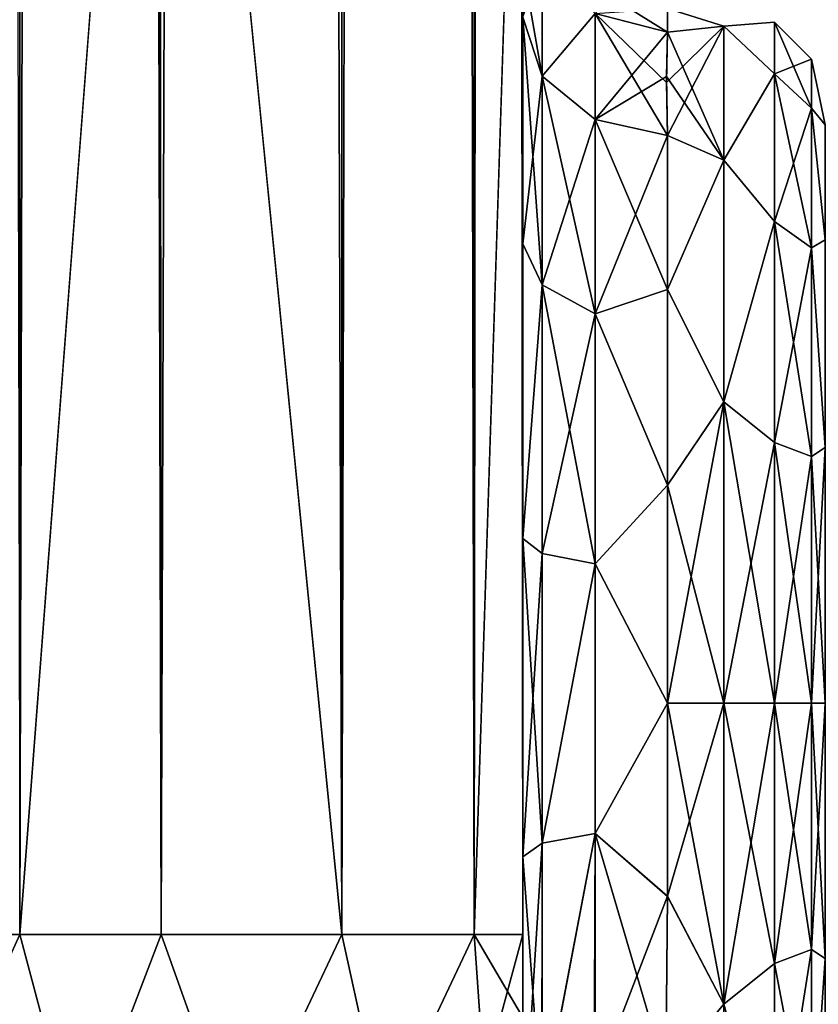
# Model space of a CAD drawing. Extents: x -23 to 470, y -2000 to 0.
# Tile 45 of 246: x 202 to 230, y -1982 to -1948. Entities that reach past the tile are written whole.
import ezdxf

# ---------------------------------------------------------------- set-up
doc = ezdxf.new("R2010")
doc.units = 0
doc.header["$LTSCALE"] = 68.916985
for name, color, linetype in [('225', 7, 'CONTINUOUS'), ('228', 7, 'CONTINUOUS'), ('229', 7, 'CONTINUOUS'), ('233', 7, 'CONTINUOUS'), ('234', 7, 'CONTINUOUS'), ('235', 7, 'CONTINUOUS'), ('239', 7, 'CONTINUOUS'), ('258', 7, 'CONTINUOUS'), ('260', 7, 'CONTINUOUS'), ('267', 7, 'CONTINUOUS'), ('268', 7, 'CONTINUOUS'), ('269', 7, 'CONTINUOUS'), ('270', 7, 'CONTINUOUS'), ('271', 7, 'CONTINUOUS'), ('282', 7, 'CONTINUOUS'), ('288', 7, 'CONTINUOUS')]:
    doc.layers.add(name, color=color, linetype=linetype)

msp = doc.modelspace()

# ---------------------------------------------------------------- linework, layer by layer
at = {"layer": '225', "linetype": 'CONTINUOUS'}
for points in [[(219.55, -1982.865, 81.431), (219.55, -1983.734, 81), (219.55, -1928.15, 82), (219.55, -1982.865, 81.431)], [(219.55, -1928.15, 82), (219.55, -1983.734, 81), (219.55, -1936.979, 79.993), (219.55, -1928.15, 82)], [(219.55, -1980, 82), (219.55, -1982.865, 81.431), (219.55, -1928.15, 82), (219.55, -1980, 82)], [(219.55, -1928.15, -82), (219.55, -1936.98, -79.992), (219.55, -1980, -82), (219.55, -1928.15, -82)], [(219.55, -1936.812, 39.073), (219.55, -1936.98, 43.008), (219.55, -1977.313, 28.505), (219.55, -1936.812, 39.073)], [(219.55, -1943.908, 33.613), (219.55, -1936.812, 39.073), (219.55, -1977.313, 28.505), (219.55, -1943.908, 33.613)], [(219.55, -1936.812, -39.073), (219.55, -1943.908, -33.613), (219.55, -1987.5, -74.5), (219.55, -1936.812, -39.073)], [(219.55, -1936.979, -43.007), (219.55, -1936.812, -39.073), (219.55, -1987.5, -74.5), (219.55, -1936.979, -43.007)], [(219.55, -1986.933, 77.36), (219.55, -1987.5, 74.5), (219.55, -1936.979, 79.993), (219.55, -1986.933, 77.36)], [(219.55, -1936.979, 79.993), (219.55, -1987.5, 74.5), (219.55, -1944.159, 74.304), (219.55, -1936.979, 79.993)], [(219.55, -1986.5, 78.234), (219.55, -1986.933, 77.36), (219.55, -1936.979, 79.993), (219.55, -1986.5, 78.234)], [(219.55, -1985.305, 79.801), (219.55, -1986.5, 78.234), (219.55, -1936.979, 79.993), (219.55, -1985.305, 79.801)], [(219.55, -1983.734, 81), (219.55, -1985.305, 79.801), (219.55, -1936.979, 79.993), (219.55, -1983.734, 81)], [(219.55, -1944.159, -48.696), (219.55, -1936.979, -43.007), (219.55, -1987.5, -74.5), (219.55, -1944.159, -48.696)], [(219.55, -1936.98, 43.008), (219.55, -1944.16, 48.698), (219.55, -1977.313, 28.505), (219.55, -1936.98, 43.008)], [(219.55, -1936.98, -79.992), (219.55, -1944.16, -74.302), (219.55, -1985.305, -79.801), (219.55, -1936.98, -79.992)], [(219.55, -1980, -82), (219.55, -1936.98, -79.992), (219.55, -1982.865, -81.431), (219.55, -1980, -82)], [(219.55, -1982.865, -81.431), (219.55, -1936.98, -79.992), (219.55, -1983.734, -81), (219.55, -1982.865, -81.431)], [(219.55, -1983.734, -81), (219.55, -1936.98, -79.992), (219.55, -1985.305, -79.801), (219.55, -1983.734, -81)], [(219.55, -1947.989, 25.648), (219.55, -1943.908, 33.613), (219.55, -1966.313, 28.431), (219.55, -1947.989, 25.648)], [(219.55, -1966.313, 28.431), (219.55, -1943.908, 33.613), (219.55, -1977.313, 28.505), (219.55, -1966.313, 28.431)], [(219.55, -1943.908, -33.613), (219.55, -1947.99, -25.647), (219.55, -1966.313, -28.431), (219.55, -1943.908, -33.613)], [(219.55, -1987.5, -74.5), (219.55, -1943.908, -33.613), (219.55, -1977.313, -28.505), (219.55, -1987.5, -74.5)], [(219.55, -1977.313, -28.505), (219.55, -1943.908, -33.613), (219.55, -1966.313, -28.431), (219.55, -1977.313, -28.505)], [(219.55, -1987.5, 74.5), (219.55, -1987.5, 24.51), (219.55, -1944.159, 74.304), (219.55, -1987.5, 74.5)], [(219.55, -1944.159, 74.304), (219.55, -1987.5, 24.51), (219.55, -1948.128, 66.083), (219.55, -1944.159, 74.304)], [(219.55, -1948.128, -56.917), (219.55, -1944.159, -48.696), (219.55, -1987.5, -74.5), (219.55, -1948.128, -56.917)], [(219.55, -1948.129, 56.92), (219.55, -1987.5, 24.51), (219.55, -1944.16, 48.698), (219.55, -1948.129, 56.92)], [(219.55, -1944.16, 48.698), (219.55, -1987.5, 24.51), (219.55, -1977.313, 28.505), (219.55, -1944.16, 48.698)], [(219.55, -1944.16, -74.302), (219.55, -1948.129, -66.08), (219.55, -1987.5, -74.5), (219.55, -1944.16, -74.302)], [(219.55, -1985.305, -79.801), (219.55, -1944.16, -74.302), (219.55, -1986.5, -78.234), (219.55, -1985.305, -79.801)], [(219.55, -1986.5, -78.234), (219.55, -1944.16, -74.302), (219.55, -1986.933, -77.36), (219.55, -1986.5, -78.234)], [(219.55, -1986.933, -77.36), (219.55, -1944.16, -74.302), (219.55, -1987.5, -74.5), (219.55, -1986.933, -77.36)], [(219.55, -1948.296, 16.707), (219.55, -1947.989, 25.648), (219.55, -1956.131, 24.267), (219.55, -1948.296, 16.707)], [(219.55, -1956.131, 24.267), (219.55, -1947.989, 25.648), (219.55, -1966.313, 28.431), (219.55, -1956.131, 24.267)], [(219.55, -1947.99, -25.647), (219.55, -1948.296, -16.707), (219.55, -1956.132, -24.267), (219.55, -1947.99, -25.647)], [(219.55, -1966.313, -28.431), (219.55, -1947.99, -25.647), (219.55, -1956.132, -24.267), (219.55, -1966.313, -28.431)], [(219.55, -1948.128, 66.083), (219.55, -1987.5, 24.51), (219.55, -1948.129, 56.92), (219.55, -1948.128, 66.083)], [(219.55, -1948.129, -66.08), (219.55, -1948.128, -56.917), (219.55, -1987.5, -74.5), (219.55, -1948.129, -66.08)], [(219.55, -1987.5, -24.51), (219.55, -1987.5, -74.5), (219.55, -1977.313, -28.505), (219.55, -1987.5, -24.51)]]:
    msp.add_3dface(points, dxfattribs=at)
at = {"layer": '228', "linetype": 'CONTINUOUS'}
for points in [[(224.553, -1978.68, 23.052), (226.5, -1972, 24), (224.55, -1972, 24), (224.553, -1978.68, 23.052)], [(226.5, -1972, -24), (226.5, -1982.413, -21.623), (224.55, -1972, -24), (226.5, -1972, -24)], [(224.55, -1972, -24), (226.5, -1982.413, -21.623), (224.553, -1978.685, -23.05), (224.55, -1972, -24)], [(226.5, -1982.413, 21.623), (226.5, -1972, 24), (224.553, -1978.68, 23.052), (226.5, -1982.413, 21.623)], [(224.5, -1984.793, 20.306), (226.5, -1982.413, 21.623), (224.553, -1978.68, 23.052), (224.5, -1984.793, 20.306)], [(224.553, -1978.685, -23.05), (226.5, -1982.413, -21.623), (224.5, -1984.814, -20.293), (224.553, -1978.685, -23.05)], [(226.5, -1982.413, -21.623), (226.5, -1990.764, -14.964), (224.5, -1984.814, -20.293), (226.5, -1982.413, -21.623)]]:
    msp.add_3dface(points, dxfattribs=at)
at = {"layer": '229', "linetype": 'CONTINUOUS'}
for points in [[(226.5, -1948.602, 5.341), (226.5, -1948.602, -5.341), (224.55, -1948, 0), (226.5, -1948.602, 5.341)], [(224.55, -1948, 0), (226.5, -1948.602, -5.341), (224.55, -1948.811, -6.186), (224.55, -1948, 0)], [(224.55, -1948.811, 6.186), (226.5, -1948.602, 5.341), (224.55, -1948, 0), (224.55, -1948.811, 6.186)], [(224.55, -1948.811, -6.186), (226.5, -1953.236, -14.964), (224.516, -1950.345, -10.346), (224.55, -1948.811, -6.186)], [(224.55, -1952.383, 13.826), (226.5, -1948.602, 5.341), (224.518, -1950.554, 10.773), (224.55, -1952.383, 13.826)], [(224.518, -1950.554, 10.773), (226.5, -1948.602, 5.341), (224.55, -1948.811, 6.186), (224.518, -1950.554, 10.773)], [(226.5, -1948.602, -5.341), (226.5, -1953.236, -14.964), (224.55, -1948.811, -6.186), (226.5, -1948.602, -5.341)], [(226.5, -1953.236, 14.964), (226.5, -1948.602, 5.341), (224.55, -1952.383, 13.826), (226.5, -1953.236, 14.964)], [(224.516, -1950.345, -10.346), (226.5, -1953.236, -14.964), (224.55, -1952.383, -13.826), (224.516, -1950.345, -10.346)], [(224.55, -1952.383, -13.826), (226.5, -1953.236, -14.964), (224.55, -1957.708, -19.28), (224.55, -1952.383, -13.826)], [(224.55, -1957.708, 19.28), (226.5, -1953.236, 14.964), (224.55, -1952.383, 13.826), (224.55, -1957.708, 19.28)], [(226.5, -1953.236, -14.964), (226.5, -1961.587, -21.623), (224.55, -1957.708, -19.28), (226.5, -1953.236, -14.964)], [(226.5, -1961.587, 21.623), (226.5, -1953.236, 14.964), (224.55, -1957.708, 19.28), (226.5, -1961.587, 21.623)], [(224.55, -1957.708, -19.28), (226.5, -1961.587, -21.623), (224.55, -1964.474, -22.79), (224.55, -1957.708, -19.28)], [(224.55, -1964.474, 22.79), (226.5, -1961.587, 21.623), (224.55, -1957.708, 19.28), (224.55, -1964.474, 22.79)], [(224.55, -1972, 24), (226.5, -1972, 24), (226.5, -1961.587, 21.623), (224.55, -1972, 24)], [(226.5, -1961.587, -21.623), (226.5, -1972, -24), (224.55, -1964.474, -22.79), (226.5, -1961.587, -21.623)], [(224.55, -1972, 24), (226.5, -1961.587, 21.623), (224.55, -1964.474, 22.79), (224.55, -1972, 24)], [(226.5, -1972, -24), (224.55, -1972, -24), (224.55, -1964.474, -22.79), (226.5, -1972, -24)]]:
    msp.add_3dface(points, dxfattribs=at)
at = {"layer": '233', "linetype": 'CONTINUOUS'}
for points in [[(198.111, -20, 90.839), (202.16, -1980, 93.546), (202.16, -20, 93.546), (198.111, -20, 90.839)], [(207.05, -1980, 94.5), (207, -1916.55, 94.5), (202.16, -20, 93.546), (207.05, -1980, 94.5)], [(202.16, -1980, 93.546), (207.05, -1980, 94.5), (202.16, -20, 93.546), (202.16, -1980, 93.546)]]:
    msp.add_3dface(points, dxfattribs=at)
at = {"layer": '234', "linetype": 'CONTINUOUS'}
for points in [[(202.16, -1980, -93.546), (198.111, -1980, -90.839), (202.16, -20, -93.546), (202.16, -1980, -93.546)], [(207, -83.45, -94.5), (202.16, -1980, -93.546), (207.05, -20, -94.5), (207, -83.45, -94.5)], [(207.05, -20, -94.5), (202.16, -1980, -93.546), (202.16, -20, -93.546), (207.05, -20, -94.5)], [(207, -1916.55, -94.5), (202.16, -1980, -93.546), (207, -83.45, -94.5), (207, -1916.55, -94.5)], [(207.05, -1980, -94.5), (202.16, -1980, -93.546), (207, -1916.55, -94.5), (207.05, -1980, -94.5)]]:
    msp.add_3dface(points, dxfattribs=at)
at = {"layer": '235', "linetype": 'CONTINUOUS'}
for points in [[(207.05, -1980, -94.5), (207, -1916.55, -94.5), (213.3, -20, -92.825), (207.05, -1980, -94.5)], [(213.3, -1980, -92.825), (207.05, -1980, -94.5), (213.3, -20, -92.825), (213.3, -1980, -92.825)], [(217.875, -1980, -88.25), (213.3, -1980, -92.825), (217.875, -20, -88.25), (217.875, -1980, -88.25)], [(217.875, -20, -88.25), (213.3, -1980, -92.825), (213.3, -20, -92.825), (217.875, -20, -88.25)], [(219.55, -20, -82), (219.55, -71.85, -82), (217.875, -1980, -88.25), (219.55, -20, -82)], [(219.55, -20, -82), (217.875, -1980, -88.25), (217.875, -20, -88.25), (219.55, -20, -82)], [(219.55, -71.85, -82), (219.55, -1928.15, -82), (217.875, -1980, -88.25), (219.55, -71.85, -82)], [(219.55, -1928.15, -82), (219.55, -1980, -82), (217.875, -1980, -88.25), (219.55, -1928.15, -82)]]:
    msp.add_3dface(points, dxfattribs=at)
at = {"layer": '239', "linetype": 'CONTINUOUS'}
for points in [[(207.05, -20, 94.5), (207, -83.45, 94.5), (213.3, -1980, 92.825), (207.05, -20, 94.5)], [(213.3, -20, 92.825), (207.05, -20, 94.5), (213.3, -1980, 92.825), (213.3, -20, 92.825)], [(217.875, -20, 88.25), (213.3, -20, 92.825), (217.875, -1980, 88.25), (217.875, -20, 88.25)], [(217.875, -1980, 88.25), (213.3, -20, 92.825), (213.3, -1980, 92.825), (217.875, -1980, 88.25)], [(219.55, -1980, 82), (219.55, -1928.15, 82), (217.875, -20, 88.25), (219.55, -1980, 82)], [(219.55, -1980, 82), (217.875, -20, 88.25), (217.875, -1980, 88.25), (219.55, -1980, 82)], [(207, -83.45, 94.5), (207, -1916.55, 94.5), (213.3, -1980, 92.825), (207, -83.45, 94.5)], [(207, -1916.55, 94.5), (207.05, -1980, 94.5), (213.3, -1980, 92.825), (207, -1916.55, 94.5)]]:
    msp.add_3dface(points, dxfattribs=at)
at = {"layer": '258', "linetype": 'CONTINUOUS'}
for points in [[(204.168, -1987.534, 92.688), (202.16, -1980, 93.546), (199.156, -1986.61, 90.458), (204.168, -1987.534, 92.688)], [(207.05, -1980, 94.5), (202.16, -1980, 93.546), (204.168, -1987.534, 92.688), (207.05, -1980, 94.5)], [(209.732, -1987.534, 92.688), (207.05, -1980, 94.5), (204.168, -1987.534, 92.688), (209.732, -1987.534, 92.688)], [(213.3, -1980, 92.825), (207.05, -1980, 94.5), (209.732, -1987.534, 92.688), (213.3, -1980, 92.825)], [(214.744, -1986.61, 90.458), (213.3, -1980, 92.825), (209.732, -1987.534, 92.688), (214.744, -1986.61, 90.458)], [(217.875, -1980, 88.25), (213.3, -1980, 92.825), (214.744, -1986.61, 90.458), (217.875, -1980, 88.25)], [(218.212, -1984.946, 86.44), (217.875, -1980, 88.25), (214.744, -1986.61, 90.458), (218.212, -1984.946, 86.44)], [(219.55, -1982.865, 81.431), (219.55, -1980, 82), (217.875, -1980, 88.25), (219.55, -1982.865, 81.431)], [(219.55, -1982.865, 81.431), (217.875, -1980, 88.25), (218.212, -1984.946, 86.44), (219.55, -1982.865, 81.431)]]:
    msp.add_3dface(points, dxfattribs=at)
at = {"layer": '260', "linetype": 'CONTINUOUS'}
for points in [[(198.111, -1980, -90.839), (202.16, -1980, -93.546), (199.156, -1986.61, -90.458), (198.111, -1980, -90.839)], [(199.156, -1986.61, -90.458), (202.16, -1980, -93.546), (204.168, -1987.534, -92.688), (199.156, -1986.61, -90.458)], [(202.16, -1980, -93.546), (207.05, -1980, -94.5), (204.168, -1987.534, -92.688), (202.16, -1980, -93.546)], [(204.168, -1987.534, -92.688), (207.05, -1980, -94.5), (209.732, -1987.534, -92.688), (204.168, -1987.534, -92.688)], [(207.05, -1980, -94.5), (213.3, -1980, -92.825), (209.732, -1987.534, -92.688), (207.05, -1980, -94.5)], [(209.732, -1987.534, -92.688), (213.3, -1980, -92.825), (214.744, -1986.61, -90.458), (209.732, -1987.534, -92.688)], [(213.3, -1980, -92.825), (217.875, -1980, -88.25), (214.744, -1986.61, -90.458), (213.3, -1980, -92.825)], [(214.744, -1986.61, -90.458), (217.875, -1980, -88.25), (218.212, -1984.946, -86.44), (214.744, -1986.61, -90.458)], [(217.875, -1980, -88.25), (219.55, -1980, -82), (218.212, -1984.946, -86.44), (217.875, -1980, -88.25)], [(219.55, -1980, -82), (219.55, -1982.865, -81.431), (218.212, -1984.946, -86.44), (219.55, -1980, -82)]]:
    msp.add_3dface(points, dxfattribs=at)
at = {"layer": '267', "linetype": 'CONTINUOUS'}
for points in [[(219.55, -1956.132, -24.267), (219.55, -1948.296, -16.707), (220.221, -1957.552, -22.213), (219.55, -1956.132, -24.267)], [(220.221, -1957.552, -22.213), (219.55, -1948.296, -16.707), (220.221, -1950.341, -15.266), (220.221, -1957.552, -22.213)], [(220.221, -1957.552, -22.213), (220.221, -1950.341, -15.266), (222.055, -1958.551, -20.678), (220.221, -1957.552, -22.213)], [(222.055, -1958.551, -20.678), (220.221, -1950.341, -15.266), (222.055, -1951.838, -14.211), (222.055, -1958.551, -20.678)], [(224.55, -1952.383, -13.826), (224.55, -1957.708, -19.28), (222.055, -1951.838, -14.211), (224.55, -1952.383, -13.826)], [(224.55, -1957.708, -19.28), (222.055, -1958.551, -20.678), (222.055, -1951.838, -14.211), (224.55, -1957.708, -19.28)], [(219.55, -1966.313, -28.431), (219.55, -1956.132, -24.267), (220.221, -1957.552, -22.213), (219.55, -1966.313, -28.431)], [(220.221, -1966.827, -25.989), (219.55, -1966.313, -28.431), (220.221, -1957.552, -22.213), (220.221, -1966.827, -25.989)], [(220.221, -1966.827, -25.989), (220.221, -1957.552, -22.213), (222.055, -1967.185, -24.192), (220.221, -1966.827, -25.989)], [(222.055, -1967.185, -24.192), (220.221, -1957.552, -22.213), (222.055, -1958.551, -20.678), (222.055, -1967.185, -24.192)], [(224.55, -1957.708, -19.28), (224.55, -1964.474, -22.79), (222.055, -1958.551, -20.678), (224.55, -1957.708, -19.28)], [(224.55, -1964.474, -22.79), (222.055, -1967.185, -24.192), (222.055, -1958.551, -20.678), (224.55, -1964.474, -22.79)], [(224.55, -1964.474, -22.79), (224.55, -1972, -24), (222.055, -1967.185, -24.192), (224.55, -1964.474, -22.79)], [(219.55, -1977.313, -28.505), (219.55, -1966.313, -28.431), (220.221, -1976.841, -26.053), (219.55, -1977.313, -28.505)], [(220.221, -1976.841, -26.053), (219.55, -1966.313, -28.431), (220.221, -1966.827, -25.989), (220.221, -1976.841, -26.053)], [(220.221, -1976.841, -26.053), (220.221, -1966.827, -25.989), (222.055, -1967.185, -24.192), (220.221, -1976.841, -26.053)], [(222.055, -1976.506, -24.252), (220.221, -1976.841, -26.053), (222.055, -1967.185, -24.192), (222.055, -1976.506, -24.252)], [(224.55, -1972, -24), (222.055, -1976.506, -24.252), (222.055, -1967.185, -24.192), (224.55, -1972, -24)], [(224.55, -1972, -24), (224.553, -1978.685, -23.05), (222.055, -1976.506, -24.252), (224.55, -1972, -24)], [(220.207, -1986.175, -22.416), (220.221, -1976.841, -26.053), (222.055, -1976.506, -24.252), (220.207, -1986.175, -22.416)], [(222.015, -1985.197, -20.868), (220.207, -1986.175, -22.416), (222.055, -1976.506, -24.252), (222.015, -1985.197, -20.868)], [(224.5, -1984.814, -20.293), (222.015, -1985.197, -20.868), (222.055, -1976.506, -24.252), (224.5, -1984.814, -20.293)], [(224.553, -1978.685, -23.05), (224.5, -1984.814, -20.293), (222.055, -1976.506, -24.252), (224.553, -1978.685, -23.05)], [(220.207, -1986.175, -22.416), (219.55, -1977.313, -28.505), (220.221, -1976.841, -26.053), (220.207, -1986.175, -22.416)], [(219.55, -1987.5, -24.51), (219.55, -1977.313, -28.505), (220.207, -1986.175, -22.416), (219.55, -1987.5, -24.51)]]:
    msp.add_3dface(points, dxfattribs=at)
at = {"layer": '268', "linetype": 'CONTINUOUS'}
for points in [[(219.55, -1948.296, 16.707), (219.55, -1956.131, 24.267), (220.221, -1950.341, 15.266), (219.55, -1948.296, 16.707)], [(220.221, -1950.341, 15.266), (219.55, -1956.131, 24.267), (220.221, -1957.552, 22.213), (220.221, -1950.341, 15.266)], [(220.221, -1950.341, 15.266), (220.221, -1957.552, 22.213), (222.055, -1951.838, 14.211), (220.221, -1950.341, 15.266)], [(222.055, -1951.838, 14.211), (220.221, -1957.552, 22.213), (222.055, -1958.551, 20.678), (222.055, -1951.838, 14.211)], [(224.55, -1952.383, 13.826), (222.055, -1951.838, 14.211), (222.055, -1958.551, 20.678), (224.55, -1952.383, 13.826)], [(224.55, -1957.708, 19.28), (224.55, -1952.383, 13.826), (222.055, -1958.551, 20.678), (224.55, -1957.708, 19.28)], [(219.55, -1956.131, 24.267), (219.55, -1966.313, 28.431), (220.221, -1957.552, 22.213), (219.55, -1956.131, 24.267)], [(220.221, -1957.552, 22.213), (219.55, -1966.313, 28.431), (220.221, -1966.827, 25.989), (220.221, -1957.552, 22.213)], [(220.221, -1957.552, 22.213), (220.221, -1966.827, 25.989), (222.055, -1958.551, 20.678), (220.221, -1957.552, 22.213)], [(224.55, -1964.474, 22.79), (224.55, -1957.708, 19.28), (222.055, -1958.551, 20.678), (224.55, -1964.474, 22.79)], [(222.055, -1958.551, 20.678), (220.221, -1966.827, 25.989), (222.055, -1967.185, 24.192), (222.055, -1958.551, 20.678)], [(224.55, -1964.474, 22.79), (222.055, -1958.551, 20.678), (222.055, -1967.185, 24.192), (224.55, -1964.474, 22.79)], [(224.55, -1972, 24), (224.55, -1964.474, 22.79), (222.055, -1967.185, 24.192), (224.55, -1972, 24)], [(219.55, -1966.313, 28.431), (219.55, -1977.313, 28.505), (220.221, -1966.827, 25.989), (219.55, -1966.313, 28.431)], [(220.221, -1966.827, 25.989), (219.55, -1977.313, 28.505), (220.221, -1976.841, 26.053), (220.221, -1966.827, 25.989)], [(220.221, -1966.827, 25.989), (220.221, -1976.841, 26.053), (222.055, -1967.185, 24.192), (220.221, -1966.827, 25.989)], [(222.055, -1967.185, 24.192), (220.221, -1976.841, 26.053), (222.055, -1976.506, 24.252), (222.055, -1967.185, 24.192)], [(224.55, -1972, 24), (222.055, -1967.185, 24.192), (222.055, -1976.506, 24.252), (224.55, -1972, 24)], [(224.553, -1978.68, 23.052), (224.55, -1972, 24), (222.055, -1976.506, 24.252), (224.553, -1978.68, 23.052)], [(220.221, -1976.841, 26.053), (220.221, -1986.163, 22.396), (222.055, -1976.506, 24.252), (220.221, -1976.841, 26.053)], [(222.055, -1976.506, 24.252), (220.221, -1986.163, 22.396), (222.055, -1985.184, 20.848), (222.055, -1976.506, 24.252)], [(224.553, -1978.68, 23.052), (222.055, -1976.506, 24.252), (222.055, -1985.184, 20.848), (224.553, -1978.68, 23.052)], [(219.55, -1977.313, 28.505), (219.55, -1987.5, 24.51), (220.221, -1976.841, 26.053), (219.55, -1977.313, 28.505)], [(220.221, -1976.841, 26.053), (219.55, -1987.5, 24.51), (220.221, -1986.163, 22.396), (220.221, -1976.841, 26.053)], [(224.5, -1984.793, 20.306), (224.553, -1978.68, 23.052), (222.055, -1985.184, 20.848), (224.5, -1984.793, 20.306)]]:
    msp.add_3dface(points, dxfattribs=at)
at = {"layer": '269', "linetype": 'CONTINUOUS'}
for points in [[(224.55, -1948.811, 6.186), (222.637, -1947.619, 0), (222.05, -1948.164, 6.358), (224.55, -1948.811, 6.186)], [(224.55, -1948.811, 6.186), (224.55, -1948, 0), (222.637, -1947.619, 0), (224.55, -1948.811, 6.186)], [(224.55, -1948, 0), (224.55, -1948.811, -6.186), (222.05, -1948.164, -6.358), (224.55, -1948, 0)]]:
    msp.add_3dface(points, dxfattribs=at)
at = {"layer": '270', "linetype": 'CONTINUOUS'}
for points in [[(226.5, -1948.602, -5.341), (226.5, -1948.602, 5.341), (228.248, -1948.468, 0), (226.5, -1948.602, -5.341)], [(226.5, -1948.602, -5.341), (228.248, -1948.468, 0), (228.248, -1950.259, -9.005), (226.5, -1948.602, -5.341)], [(226.5, -1948.602, 5.341), (228.248, -1950.259, 9.005), (228.248, -1948.468, 0), (226.5, -1948.602, 5.341)], [(228.248, -1948.468, 0), (229.531, -1951.444, -8.515), (228.248, -1950.259, -9.005), (228.248, -1948.468, 0)], [(228.248, -1950.259, 9.005), (229.531, -1949.75, 0), (228.248, -1948.468, 0), (228.248, -1950.259, 9.005)], [(229.531, -1949.75, 0), (229.531, -1951.444, -8.515), (228.248, -1948.468, 0), (229.531, -1949.75, 0)], [(226.5, -1953.236, -14.964), (226.5, -1948.602, -5.341), (228.248, -1950.259, -9.005), (226.5, -1953.236, -14.964)], [(226.5, -1948.602, 5.341), (226.5, -1953.236, 14.964), (228.248, -1950.259, 9.005), (226.5, -1948.602, 5.341)], [(229.531, -1951.444, 8.515), (229.531, -1949.75, 0), (228.248, -1950.259, 9.005), (229.531, -1951.444, 8.515)], [(230, -1952.022, 4.582), (230, -1952.022, -4.581), (229.531, -1949.75, 0), (230, -1952.022, 4.582)], [(229.531, -1951.444, 8.515), (230, -1952.022, 4.582), (229.531, -1949.75, 0), (229.531, -1951.444, 8.515)], [(229.531, -1949.75, 0), (230, -1952.022, -4.581), (229.531, -1951.444, -8.515), (229.531, -1949.75, 0)], [(226.5, -1953.236, -14.964), (228.248, -1950.259, -9.005), (228.248, -1955.36, -16.64), (226.5, -1953.236, -14.964)], [(226.5, -1953.236, 14.964), (228.248, -1955.36, 16.64), (228.248, -1950.259, 9.005), (226.5, -1953.236, 14.964)], [(228.248, -1950.259, -9.005), (229.531, -1956.267, -15.733), (228.248, -1955.36, -16.64), (228.248, -1950.259, -9.005)], [(229.531, -1951.444, -8.515), (229.531, -1956.267, -15.733), (228.248, -1950.259, -9.005), (229.531, -1951.444, -8.515)], [(228.248, -1955.36, 16.64), (229.531, -1951.444, 8.515), (228.248, -1950.259, 9.005), (228.248, -1955.36, 16.64)], [(229.531, -1956.267, 15.733), (229.531, -1951.444, 8.515), (228.248, -1955.36, 16.64), (229.531, -1956.267, 15.733)], [(230, -1955.991, 12.803), (230, -1952.022, 4.582), (229.531, -1951.444, 8.515), (230, -1955.991, 12.803)], [(229.531, -1956.267, 15.733), (230, -1955.991, 12.803), (229.531, -1951.444, 8.515), (229.531, -1956.267, 15.733)], [(230, -1952.022, -4.581), (230, -1955.991, -12.803), (229.531, -1951.444, -8.515), (230, -1952.022, -4.581)], [(229.531, -1951.444, -8.515), (230, -1955.991, -12.803), (229.531, -1956.267, -15.733), (229.531, -1951.444, -8.515)], [(226.5, -1961.587, -21.623), (226.5, -1953.236, -14.964), (228.248, -1955.36, -16.64), (226.5, -1961.587, -21.623)], [(226.5, -1953.236, 14.964), (226.5, -1961.587, 21.623), (228.248, -1955.36, 16.64), (226.5, -1953.236, 14.964)], [(226.5, -1961.587, -21.623), (228.248, -1955.36, -16.64), (228.248, -1962.995, -21.741), (226.5, -1961.587, -21.623)], [(226.5, -1961.587, 21.623), (228.248, -1962.995, 21.741), (228.248, -1955.36, 16.64), (226.5, -1961.587, 21.623)], [(228.248, -1955.36, -16.64), (229.531, -1963.485, -20.556), (228.248, -1962.995, -21.741), (228.248, -1955.36, -16.64)], [(229.531, -1956.267, -15.733), (229.531, -1963.485, -20.556), (228.248, -1955.36, -16.64), (229.531, -1956.267, -15.733)], [(228.248, -1962.995, 21.741), (229.531, -1956.267, 15.733), (228.248, -1955.36, 16.64), (228.248, -1962.995, 21.741)], [(230, -1963.173, 18.494), (230, -1955.991, 12.803), (229.531, -1956.267, 15.733), (230, -1963.173, 18.494)], [(230, -1955.991, -12.803), (230, -1963.174, -18.494), (229.531, -1956.267, -15.733), (230, -1955.991, -12.803)], [(229.531, -1963.485, 20.556), (229.531, -1956.267, 15.733), (228.248, -1962.995, 21.741), (229.531, -1963.485, 20.556)], [(229.531, -1963.485, 20.556), (230, -1963.173, 18.494), (229.531, -1956.267, 15.733), (229.531, -1963.485, 20.556)], [(229.531, -1956.267, -15.733), (230, -1963.174, -18.494), (229.531, -1963.485, -20.556), (229.531, -1956.267, -15.733)], [(226.5, -1961.587, 21.623), (226.5, -1972, 24), (228.248, -1962.995, 21.741), (226.5, -1961.587, 21.623)], [(226.5, -1972, -24), (226.5, -1961.587, -21.623), (228.248, -1972, -23.532), (226.5, -1972, -24)], [(226.5, -1961.587, -21.623), (228.248, -1962.995, -21.741), (228.248, -1972, -23.532), (226.5, -1961.587, -21.623)], [(226.5, -1972, 24), (228.248, -1972, 23.532), (228.248, -1962.995, 21.741), (226.5, -1972, 24)], [(228.248, -1962.995, -21.741), (229.531, -1972, -22.25), (228.248, -1972, -23.532), (228.248, -1962.995, -21.741)], [(229.531, -1963.485, -20.556), (229.531, -1972, -22.25), (228.248, -1962.995, -21.741), (229.531, -1963.485, -20.556)], [(228.248, -1972, 23.532), (229.531, -1963.485, 20.556), (228.248, -1962.995, 21.741), (228.248, -1972, 23.532)], [(229.531, -1972, 22.25), (229.531, -1963.485, 20.556), (228.248, -1972, 23.532), (229.531, -1972, 22.25)], [(230, -1972, 20.5), (230, -1963.173, 18.494), (229.531, -1972, 22.25), (230, -1972, 20.5)], [(229.531, -1972, 22.25), (230, -1963.173, 18.494), (229.531, -1963.485, 20.556), (229.531, -1972, 22.25)], [(230, -1963.174, -18.494), (230, -1972, -20.5), (229.531, -1963.485, -20.556), (230, -1963.174, -18.494)], [(229.531, -1963.485, -20.556), (230, -1972, -20.5), (229.531, -1972, -22.25), (229.531, -1963.485, -20.556)]]:
    msp.add_3dface(points, dxfattribs=at)
at = {"layer": '271', "linetype": 'CONTINUOUS'}
for points in [[(226.5, -1972, 24), (226.5, -1982.413, 21.623), (228.248, -1972, 23.532), (226.5, -1972, 24)], [(228.248, -1972, 23.532), (226.5, -1982.413, 21.623), (228.248, -1981.005, 21.741), (228.248, -1972, 23.532)], [(226.5, -1982.413, -21.623), (226.5, -1972, -24), (228.248, -1981.005, -21.741), (226.5, -1982.413, -21.623)], [(226.5, -1972, -24), (228.248, -1972, -23.532), (228.248, -1981.005, -21.741), (226.5, -1972, -24)], [(229.531, -1980.515, 20.556), (229.531, -1972, 22.25), (228.248, -1981.005, 21.741), (229.531, -1980.515, 20.556)], [(228.248, -1972, -23.532), (229.531, -1980.515, -20.556), (228.248, -1981.005, -21.741), (228.248, -1972, -23.532)], [(228.248, -1972, -23.532), (229.531, -1972, -22.25), (229.531, -1980.515, -20.556), (228.248, -1972, -23.532)], [(229.531, -1972, 22.25), (228.248, -1972, 23.532), (228.248, -1981.005, 21.741), (229.531, -1972, 22.25)], [(230, -1980.826, 18.494), (230, -1972, 20.5), (229.531, -1980.515, 20.556), (230, -1980.826, 18.494)], [(230, -1972, 20.5), (229.531, -1972, 22.25), (229.531, -1980.515, 20.556), (230, -1972, 20.5)], [(230, -1972, -20.5), (230, -1980.827, -18.494), (229.531, -1972, -22.25), (230, -1972, -20.5)], [(229.531, -1972, -22.25), (230, -1980.827, -18.494), (229.531, -1980.515, -20.556), (229.531, -1972, -22.25)], [(228.248, -1988.64, 16.64), (229.531, -1980.515, 20.556), (228.248, -1981.005, 21.741), (228.248, -1988.64, 16.64)], [(229.531, -1987.733, 15.733), (229.531, -1980.515, 20.556), (228.248, -1988.64, 16.64), (229.531, -1987.733, 15.733)], [(229.531, -1980.515, -20.556), (229.531, -1987.733, -15.733), (228.248, -1981.005, -21.741), (229.531, -1980.515, -20.556)], [(229.531, -1980.515, -20.556), (230, -1980.827, -18.494), (229.531, -1987.733, -15.733), (229.531, -1980.515, -20.556)], [(229.531, -1987.733, 15.733), (230, -1980.826, 18.494), (229.531, -1980.515, 20.556), (229.531, -1987.733, 15.733)], [(230, -1988.009, 12.803), (230, -1980.826, 18.494), (229.531, -1987.733, 15.733), (230, -1988.009, 12.803)], [(230, -1980.827, -18.494), (230, -1988.009, -12.803), (229.531, -1987.733, -15.733), (230, -1980.827, -18.494)], [(226.5, -1982.413, 21.623), (228.248, -1988.64, 16.64), (228.248, -1981.005, 21.741), (226.5, -1982.413, 21.623)], [(226.5, -1982.413, -21.623), (228.248, -1981.005, -21.741), (228.248, -1988.64, -16.64), (226.5, -1982.413, -21.623)], [(228.248, -1981.005, -21.741), (229.531, -1987.733, -15.733), (228.248, -1988.64, -16.64), (228.248, -1981.005, -21.741)], [(226.5, -1990.764, -14.964), (226.5, -1982.413, -21.623), (228.248, -1988.64, -16.64), (226.5, -1990.764, -14.964)]]:
    msp.add_3dface(points, dxfattribs=at)
at = {"layer": '282', "linetype": 'CONTINUOUS'}
for points in [[(220.221, -1950.341, -15.266), (219.55, -1948.296, -16.707), (220.22, -1946.395, -6.83), (220.221, -1950.341, -15.266)], [(220.221, -1950.341, -15.266), (220.22, -1946.395, -6.83), (222.05, -1948.164, -6.358), (220.221, -1950.341, -15.266)], [(222.055, -1951.838, -14.211), (220.221, -1950.341, -15.266), (222.05, -1948.164, -6.358), (222.055, -1951.838, -14.211)], [(224.55, -1948.811, -6.186), (222.055, -1951.838, -14.211), (222.05, -1948.164, -6.358), (224.55, -1948.811, -6.186)], [(224.55, -1948.811, -6.186), (224.516, -1950.345, -10.346), (222.055, -1951.838, -14.211), (224.55, -1948.811, -6.186)], [(224.516, -1950.345, -10.346), (224.55, -1952.383, -13.826), (222.055, -1951.838, -14.211), (224.516, -1950.345, -10.346)]]:
    msp.add_3dface(points, dxfattribs=at)
at = {"layer": '288', "linetype": 'CONTINUOUS'}
for points in [[(219.527, -1946.367, 12.9), (219.55, -1948.296, 16.707), (220.221, -1950.341, 15.266), (219.527, -1946.367, 12.9)], [(219.527, -1946.367, 12.9), (220.221, -1950.341, 15.266), (220.22, -1946.395, 6.83), (219.527, -1946.367, 12.9)], [(220.221, -1950.341, 15.266), (222.05, -1948.164, 6.358), (220.22, -1946.395, 6.83), (220.221, -1950.341, 15.266)], [(220.221, -1950.341, 15.266), (222.055, -1951.838, 14.211), (222.05, -1948.164, 6.358), (220.221, -1950.341, 15.266)], [(224.55, -1952.383, 13.826), (224.518, -1950.554, 10.773), (222.05, -1948.164, 6.358), (224.55, -1952.383, 13.826)], [(222.055, -1951.838, 14.211), (224.55, -1952.383, 13.826), (222.05, -1948.164, 6.358), (222.055, -1951.838, 14.211)], [(224.518, -1950.554, 10.773), (224.55, -1948.811, 6.186), (222.05, -1948.164, 6.358), (224.518, -1950.554, 10.773)]]:
    msp.add_3dface(points, dxfattribs=at)

doc.saveas('drawing.dxf')
